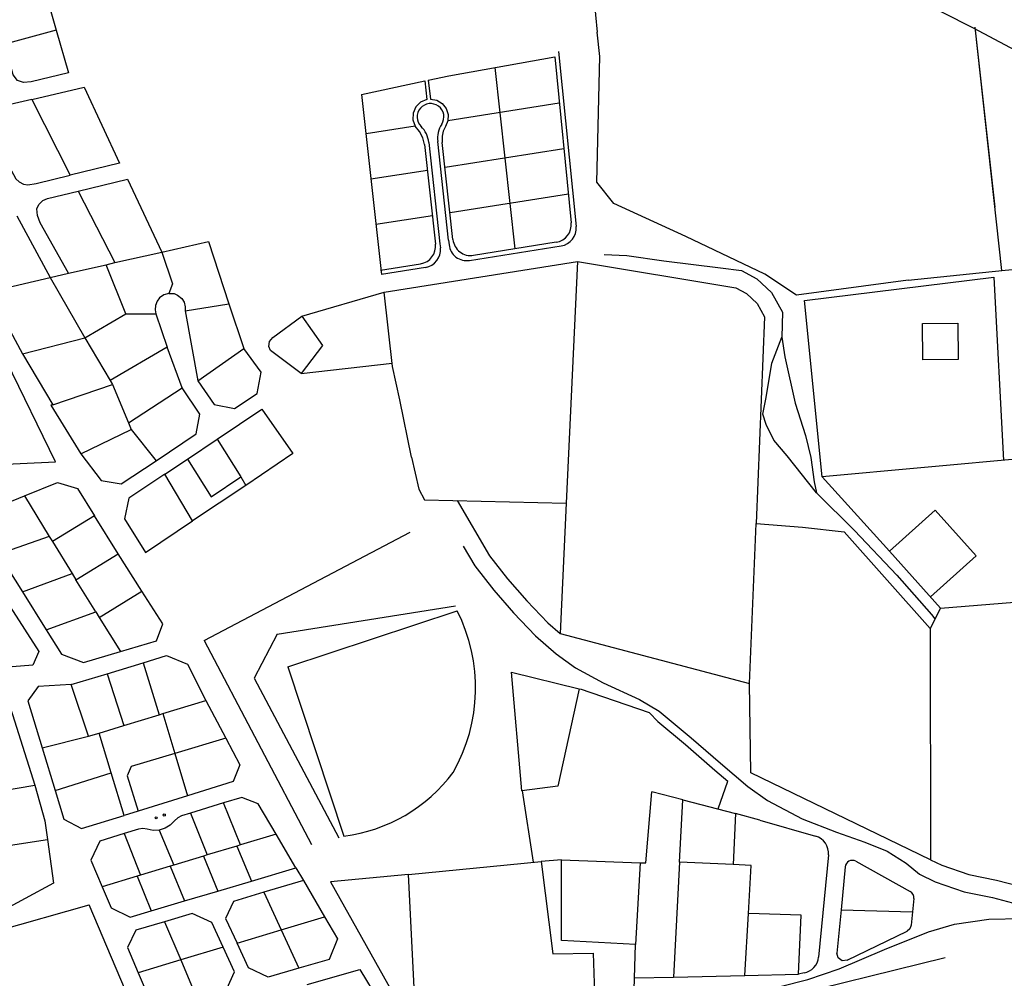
# Model space of a CAD drawing. Header units: metres. Extents: x 19327 to 24000, y 12000 to 18751.
# Tile 35 of 41: x 22373 to 22926, y 17257 to 17794. Entities that reach past the tile are written whole.
import ezdxf

# ---------------------------------------------------------------- set-up
doc = ezdxf.new("R2010")
doc.units = ezdxf.units.M
doc.layers.add('Keyplan-sh1$0$10-WEG', color=254, linetype='CONTINUOUS')
doc.layers.add('Keyplan-sh1$0$20-KAVEL', color=254, linetype='CONTINUOUS')

msp = doc.modelspace()

# ---------------------------------------------------------------- linework, layer by layer
at = {"layer": 'Keyplan-sh1$0$10-WEG'}
for p, q in [((22497.98, 17358), (22487.85, 17354.88)), ((22507.23, 17354.4), (22497.98, 17358)), ((22487.85, 17354.88), (22469.21, 17349.14)), ((22497.24, 17331.33), (22487.85, 17354.88)), ((22517.24, 17337.36), (22507.23, 17354.4)), ((22462.09, 17346.55), (22460.31, 17344.87)), ((22464.28, 17347.62), (22462.09, 17346.55)), ((22469.21, 17349.14), (22464.28, 17347.62)), ((22469.21, 17349.14), (22478.57, 17325.7)), ((22440.1, 17340.17), (22432.12, 17337.71)), ((22442.52, 17340.52), (22440.1, 17340.17)), ((22444.93, 17340.13), (22442.52, 17340.52)), ((22448.29, 17339.48), (22444.93, 17340.13)), ((22454.97, 17340.67), (22451.7, 17339.67)), ((22457.9, 17342.44), (22454.97, 17340.67)), ((22460.31, 17344.87), (22457.9, 17342.44)), ((22432.12, 17337.71), (22418.47, 17333.51)), ((22432.12, 17337.71), (22441.24, 17314.43)), ((22451.7, 17339.67), (22448.29, 17339.48)), ((22451.7, 17339.67), (22459.9, 17320.06)), ((22517.24, 17337.36), (22497.24, 17331.33)), ((22528.37, 17318.42), (22517.24, 17337.36)), ((22418.47, 17333.51), (22413.45, 17322.76)), ((22495.15, 17330.7), (22503.37, 17311.02)), ((22476.48, 17325.06), (22484.67, 17305.49)), ((22413.45, 17322.76), (22419.69, 17307.93)), ((22457.81, 17319.43), (22465.97, 17299.95)), ((22503.37, 17311.02), (22528.37, 17318.42)), ((22528.37, 17318.42), (22532.55, 17311.31)), ((22439.32, 17313.85), (22419.69, 17307.93)), ((22439.32, 17313.85), (22447.27, 17294.42)), ((22419.69, 17307.93), (22424.7, 17296.04)), ((22484.67, 17305.49), (22503.37, 17311.02)), ((22532.55, 17311.31), (22510.45, 17304.77)), ((22532.55, 17311.31), (22544.44, 17291.06)), ((22465.97, 17299.95), (22484.67, 17305.49)), ((22510.45, 17304.77), (22493.29, 17299.69)), ((22510.45, 17304.77), (22520.14, 17283.76)), ((22424.7, 17296.04), (22435.48, 17290.93)), ((22447.27, 17294.42), (22465.97, 17299.95)), ((22493.29, 17299.69), (22488.96, 17290.16)), ((22435.48, 17290.93), (22447.27, 17294.42)), ((22470.19, 17292.86), (22454.76, 17288.29)), ((22481.21, 17287.86), (22470.19, 17292.86)), ((22488.96, 17290.16), (22495.35, 17276.31)), ((22520.14, 17283.76), (22544.44, 17291.06)), ((22544.44, 17291.06), (22551.68, 17278.75)), ((22454.76, 17288.29), (22438.6, 17283.51)), ((22454.76, 17288.29), (22463.77, 17266.83)), ((22487.61, 17273.99), (22481.21, 17287.86)), ((22438.6, 17283.51), (22434.03, 17273.87)), ((22495.35, 17276.31), (22520.14, 17283.76)), ((22520.14, 17283.76), (22530.09, 17262.19)), ((22434.03, 17273.87), (22440, 17259.69)), ((22487.61, 17273.99), (22463.77, 17266.83)), ((22494.01, 17260.12), (22487.61, 17273.99)), ((22501.8, 17262.34), (22495.35, 17276.31)), ((22551.68, 17278.75), (22546.97, 17267.01)), ((22463.77, 17266.83), (22440, 17259.69)), ((22463.77, 17266.83), (22472.6, 17245.79)), ((22546.97, 17267.01), (22530.09, 17262.19)), ((22440, 17259.69), (22445.96, 17245.51)), ((22489.67, 17250.66), (22494.01, 17260.12)), ((22512.84, 17257.27), (22501.8, 17262.34)), ((22530.09, 17262.19), (22512.84, 17257.27))]:
    msp.add_line(p, q, dxfattribs=at)
at = {"layer": 'Keyplan-sh1$0$20-KAVEL'}
for p, q in [((22687.93, 17887.29), (22697.18, 17787.21)), ((22387.14, 17812.01), (22393.93, 17788.19)), ((22393.93, 17788.19), (22365.08, 17780.47)), ((22698.81, 17773.51), (22697.18, 17787.21)), ((22909.06, 17789.96), (22924.05, 17653.45)), ((22909.06, 17789.96), (22920.14, 17689.03)), ((22675.67, 17776.23), (22685.46, 17678.11)), ((22614.12, 17762.64), (22673.45, 17773.29)), ((22673.45, 17773.29), (22682.73, 17680.21)), ((22639.93, 17767.27), (22651.09, 17665.65)), ((22565.22, 17752.2), (22600.61, 17759.75)), ((22600.61, 17759.75), (22601.75, 17749.37)), ((22602.58, 17760.17), (22614.12, 17762.64)), ((22602.58, 17760.17), (22603.74, 17749.59)), ((22380.21, 17749.44), (22401.73, 17707.02)), ((22565.22, 17752.2), (22576.31, 17651.27)), ((22601.75, 17749.37), (22598.27, 17747.9)), ((22603.74, 17749.59), (22607.28, 17748.98)), ((22607.28, 17748.98), (22610.38, 17747.15)), ((22595.58, 17745.24), (22594.07, 17741.77)), ((22598.27, 17747.9), (22595.58, 17745.24)), ((22610.38, 17747.15), (22612.63, 17744.35)), ((22612.63, 17744.35), (22613.74, 17740.93)), ((22676.05, 17747.24), (22613.57, 17737.34)), ((22594.07, 17741.77), (22593.96, 17737.99)), ((22593.96, 17737.99), (22595.26, 17734.44)), ((22613.57, 17737.34), (22612.25, 17734.19)), ((22613.74, 17740.93), (22613.57, 17737.34)), ((22595.26, 17734.44), (22567.66, 17730.06)), ((22597.74, 17731.41), (22595.26, 17734.44)), ((22612.25, 17734.19), (22611, 17731.66)), ((22599.51, 17727.92), (22597.74, 17731.41)), ((22600.5, 17724.13), (22599.51, 17727.92)), ((22611, 17731.66), (22610.36, 17728.9)), ((22610.36, 17728.9), (22610.44, 17725.23)), ((22600.5, 17724.13), (22606.64, 17668.25)), ((22602.89, 17725.26), (22609.12, 17668.52)), ((22613.93, 17670.49), (22607.86, 17725.81)), ((22616.42, 17670.77), (22610.44, 17725.23)), ((22678.59, 17721.76), (22611.98, 17711.21)), ((22602.09, 17709.64), (22570.45, 17704.63)), ((22406.21, 17698.01), (22426.85, 17657.88)), ((22681.13, 17696.29), (22614.77, 17685.77)), ((22371.88, 17684.11), (22390.55, 17649.61)), ((22604.88, 17684.21), (22573.24, 17679.19)), ((22609.12, 17668.52), (22609.38, 17666.15)), ((22613.93, 17670.49), (22614.22, 17667.89)), ((22625.73, 17659.1), (22677.07, 17667.24)), ((22674.35, 17669.34), (22627.93, 17661.98)), ((22426.85, 17657.88), (22453.15, 17663.75)), ((22400.87, 17652), (22422.06, 17656.68)), ((22422.06, 17656.68), (22426.85, 17657.88)), ((22432.93, 17629.16), (22422.06, 17656.68)), ((22575.82, 17653.73), (22598.26, 17657.28)), ((22601.01, 17655.19), (22576.31, 17651.27)), ((22577.78, 17641.38), (22686.22, 17658.56)), ((22686.22, 17658.56), (22679.87, 17522.95)), ((22686.22, 17658.56), (22775.02, 17643.75)), ((22356.1, 17641.45), (22390.55, 17649.61)), ((22390.55, 17649.61), (22400.87, 17652)), ((22390.55, 17649.61), (22410.11, 17615.79)), ((22813.45, 17636.6), (22919.72, 17649.65)), ((22871.61, 17648.14), (22906.07, 17651.69)), ((22919.72, 17649.65), (22925.16, 17546.99)), ((22871.61, 17648.14), (22809.02, 17639.55)), ((22356.1, 17641.45), (22375.14, 17606.7)), ((22531.65, 17627.79), (22577.78, 17641.38)), ((22582.56, 17599.62), (22577.78, 17641.38)), ((22466.28, 17630.85), (22490.83, 17634.87)), ((22490.83, 17634.87), (22499.09, 17609.75)), ((22823.45, 17537.86), (22813.45, 17636.6)), ((22410.11, 17615.79), (22432.93, 17629.16)), ((22432.93, 17629.16), (22449.76, 17629.22)), ((22449.76, 17629.22), (22456.17, 17610.51)), ((22466.28, 17630.85), (22473.46, 17591.61)), ((22791.07, 17627.55), (22786.35, 17511.51)), ((22375.14, 17606.7), (22410.11, 17615.79)), ((22410.11, 17615.79), (22424.26, 17591.8)), ((22456.17, 17610.51), (22424.26, 17591.8)), ((22464.52, 17587.67), (22456.17, 17610.51)), ((22375.14, 17606.7), (22392.04, 17578.21)), ((22473.46, 17591.61), (22499.09, 17609.75)), ((22531.32, 17595.7), (22582.34, 17601.55)), ((22586.69, 17580.91), (22582.56, 17599.62)), ((22392.04, 17578.21), (22425.56, 17589.52)), ((22424.26, 17591.8), (22425.56, 17589.52)), ((22425.56, 17589.52), (22434.53, 17567.98)), ((22434.53, 17567.98), (22464.52, 17587.67)), ((22593.21, 17548.72), (22586.69, 17580.91)), ((22434.53, 17567.98), (22435.94, 17564.4)), ((22407.74, 17550.69), (22435.94, 17564.4)), ((22435.94, 17564.4), (22450.01, 17546.67)), ((22467.52, 17547.72), (22484.26, 17558.81)), ((22484.26, 17558.81), (22497.41, 17537.83)), ((23040.47, 17557.35), (22823.45, 17537.86)), ((22454.92, 17539.35), (22467.52, 17547.72)), ((22470.46, 17513.03), (22454.92, 17539.35)), ((22497.41, 17537.83), (22500.23, 17532.93)), ((22823.45, 17537.86), (22861.1, 17496.07)), ((22500.23, 17532.93), (22470.46, 17513.03)), ((22376.19, 17527.08), (22390.1, 17504.35)), ((22679.87, 17522.95), (22676.44, 17449.9)), ((22861.1, 17496.07), (22886.76, 17519.12)), ((22886.76, 17519.12), (22909.82, 17493.46)), ((22415.42, 17515.98), (22391.95, 17501.52)), ((22428.67, 17494.67), (22415.42, 17515.98)), ((22782.76, 17421.88), (22786.35, 17511.51)), ((22786.35, 17511.51), (22812.43, 17509.55)), ((22476.92, 17445.97), (22592.48, 17506.81)), ((22812.43, 17509.55), (22835.69, 17506.94)), ((22835.69, 17506.94), (22883.93, 17452.79)), ((22390.1, 17504.35), (22361.63, 17494.34)), ((22390.1, 17504.35), (22391.95, 17501.52)), ((22391.95, 17501.52), (22402.92, 17483.58)), ((22361.63, 17494.34), (22375.1, 17473.24)), ((22404.99, 17480.1), (22428.67, 17494.67)), ((22442.03, 17473.63), (22428.67, 17494.67)), ((22889.76, 17464.16), (22861.1, 17496.07)), ((22909.82, 17493.46), (22884.15, 17470.4)), ((22375.1, 17473.24), (22402.92, 17483.58)), ((22402.92, 17483.58), (22404.99, 17480.1)), ((22416.16, 17461.99), (22404.99, 17480.1)), ((22375.1, 17473.24), (22388.35, 17451.99)), ((22418.12, 17458.95), (22442.03, 17473.63)), ((22889.76, 17464.16), (22992.12, 17472.57)), ((22388.35, 17451.99), (22416.16, 17461.99)), ((22416.16, 17461.99), (22418.12, 17458.95)), ((22517.8, 17449.56), (22617.88, 17465.44)), ((22523.88, 17431.18), (22618.82, 17462.59)), ((22889.76, 17464.16), (22883.93, 17452.79)), ((22418.12, 17458.95), (22430.07, 17439.91)), ((22883.93, 17452.79), (22884.15, 17322.99)), ((22476.92, 17445.97), (22537.15, 17331.56)), ((22517.8, 17449.56), (22504.89, 17424.9)), ((22676.44, 17449.9), (22782.76, 17421.88)), ((22422.58, 17427.38), (22442.68, 17433.47)), ((22442.68, 17433.47), (22451.7, 17404.33)), ((22523.88, 17431.18), (22555.29, 17336.24)), ((22402.37, 17421.29), (22422.58, 17427.38)), ((22422.58, 17427.38), (22431.82, 17398.24)), ((22504.89, 17424.9), (22552.44, 17335.3)), ((22412.04, 17392.37), (22402.37, 17421.29)), ((22726.64, 17405.41), (22687.86, 17418.7)), ((22783.49, 17371.7), (22782.76, 17421.88)), ((22453.77, 17404.98), (22477.95, 17412.29)), ((22477.95, 17412.29), (22489.03, 17391.3)), ((22431.82, 17398.24), (22451.7, 17404.33)), ((22451.7, 17404.33), (22453.77, 17404.98)), ((22453.77, 17404.98), (22460.39, 17382.58)), ((22726.64, 17405.41), (22731.24, 17400.56)), ((22418.02, 17394.11), (22431.82, 17398.24)), ((22386.07, 17385.84), (22412.04, 17392.37)), ((22412.04, 17392.37), (22418.02, 17394.11)), ((22424.86, 17371.81), (22418.02, 17394.11)), ((22489.03, 17391.3), (22460.39, 17382.58)), ((22386.07, 17385.84), (22393.35, 17361.92)), ((22460.39, 17382.58), (22467.67, 17358.91)), ((22393.35, 17361.92), (22424.86, 17371.81)), ((22432.03, 17347.82), (22424.86, 17371.81)), ((22884.15, 17322.99), (22783.49, 17371.7)), ((22350.76, 17359.59), (22381.95, 17364.81)), ((22765.17, 17351.51), (22770.48, 17367.17)), ((22467.67, 17358.91), (22439.96, 17350.32)), ((22655.13, 17361.64), (22661.38, 17321.61)), ((22724.48, 17321.27), (22727.88, 17361.11)), ((22745.32, 17356.62), (22727.88, 17361.11)), ((22743.37, 17321.6), (22745.32, 17356.62)), ((22745.32, 17356.62), (22774.88, 17349.01)), ((22439.96, 17350.32), (22432.03, 17347.82)), ((22774.88, 17349.01), (22773.58, 17320.3)), ((22788.54, 17345.23), (22774.88, 17349.01)), ((22788.54, 17345.23), (22819.73, 17336.31)), ((22354.94, 17329.2), (22389.06, 17334.32)), ((22495.15, 17330.7), (22478.57, 17325.7)), ((22497.24, 17331.33), (22495.15, 17330.7)), ((22476.48, 17325.06), (22459.9, 17320.06)), ((22478.57, 17325.7), (22476.48, 17325.06)), ((22826.93, 17325.73), (22821.4, 17268.43)), ((22457.81, 17319.43), (22441.24, 17314.43)), ((22459.9, 17320.06), (22457.81, 17319.43)), ((22591.4, 17314.82), (22665.89, 17322.04)), ((22677.19, 17322.91), (22665.89, 17322.04)), ((22677.19, 17322.91), (22721.31, 17321.38)), ((22721.31, 17321.38), (22718.7, 17275.49)), ((22721.31, 17321.38), (22724.48, 17321.27)), ((22743.37, 17321.6), (22740.11, 17257.22)), ((22773.58, 17320.3), (22743.37, 17321.6)), ((22836.34, 17319.07), (22834, 17294.88)), ((22842.26, 17322.18), (22872.77, 17305.23)), ((22441.24, 17314.43), (22439.32, 17313.85)), ((22591.4, 17314.82), (22547.7, 17310.71)), ((22596.04, 17224.54), (22591.4, 17314.82)), ((22547.7, 17310.71), (22596.04, 17224.54)), ((22874.81, 17301.35), (22874.08, 17293.81)), ((22336.14, 17276.03), (22412.37, 17297.8)), ((22780.1, 17258.09), (22782.05, 17292.89)), ((22834, 17294.88), (22831.67, 17270.68)), ((22834, 17294.88), (22874.08, 17293.81)), ((22874.08, 17293.81), (22873.36, 17286.28)), ((22873.36, 17286.28), (22872.66, 17284.38)), ((22837.39, 17266.7), (22871.12, 17283.07)), ((22872.66, 17284.38), (22871.12, 17283.07)), ((22780.94, 17240.83), (22892.46, 17268.24)), ((22832.37, 17268.01), (22831.67, 17270.68)), ((22834.64, 17266.43), (22832.37, 17268.01)), ((22837.39, 17266.7), (22834.64, 17266.43)), ((22718.18, 17256.74), (22740.11, 17257.22)), ((22740.11, 17257.22), (22780.1, 17258.09)), ((22813.31, 17259.57), (22810.09, 17258.96))]:
    msp.add_line(p, q, dxfattribs=at)
for points in [[(22984.09, 17748.91), (22943.71, 17770.53), (22908.29, 17789.46), (22873.08, 17807.29), (22837.01, 17826)], [(22393.93, 17788.19), (22400.78, 17764.38), (22379.91, 17759.27), (22375.68, 17758.83), (22372.31, 17760.03), (22369.92, 17763.18), (22365.08, 17780.47)], [(22747.06, 17672.59), (22706.63, 17691.08), (22697.07, 17703.04), (22698.81, 17773.51)], [(22380.21, 17749.44), (22409.55, 17756.29), (22429.54, 17713.66), (22401.73, 17707.02)], [(22380.21, 17749.44), (22360, 17744.65), (22358.48, 17744), (22356.63, 17742.48), (22355.22, 17739.97), (22354.89, 17737.26), (22355.22, 17734.65), (22357.39, 17730.51), (22371.41, 17704.85), (22373.15, 17703.11), (22375.54, 17701.91), (22378.15, 17701.59), (22382.71, 17702.35), (22401.73, 17707.02)], [(22906.07, 17651.69), (22926.06, 17653.64), (22964.53, 17657.12), (23006.69, 17662.13), (23035.6, 17664.95), (23036.25, 17721.72), (22984.09, 17748.91)], [(22406.21, 17698.01), (22433.92, 17704.75), (22453.15, 17663.75)], [(22400.87, 17652), (22385.02, 17680.28), (22383.39, 17684.31), (22383.17, 17688.11), (22384.26, 17690.51), (22386.43, 17692.68), (22389.15, 17693.88), (22406.21, 17698.01)], [(22809.02, 17639.55), (22791.2, 17651.4), (22747.06, 17672.59)], [(22453.15, 17663.75), (22479.32, 17669.78), (22490.83, 17634.87)], [(22453.15, 17663.75), (22459.1, 17646.07), (22457.04, 17640.53)], [(22701.21, 17662.51), (22713.86, 17661.86), (22734.63, 17658.94), (22766.42, 17655.05), (22778.1, 17653.42), (22786.86, 17648.88), (22794.97, 17641.08), (22801.13, 17630.04), (22800.81, 17616.08)], [(22775.02, 17643.75), (22780.97, 17640.67), (22786.97, 17634.91), (22791.07, 17627.55)], [(22457.04, 17640.53), (22454.32, 17639.88), (22451.82, 17638.24), (22450.52, 17636.29), (22449.65, 17633.89), (22449.43, 17631.39), (22449.76, 17629.22)], [(22457.04, 17640.53), (22460.19, 17640.53), (22462.04, 17639.66), (22464.43, 17637.7), (22465.73, 17635.63), (22466.28, 17633.13), (22466.28, 17630.85)], [(22531.32, 17595.7), (22514.04, 17608.65), (22513.17, 17610.93), (22513.5, 17613.65), (22515.35, 17615.82), (22531.65, 17627.79)], [(22531.65, 17627.79), (22543.27, 17611.47), (22531.32, 17595.7)], [(22820.27, 17528.75), (22803.73, 17549.53), (22796.27, 17558.29), (22792.05, 17567.06), (22790.1, 17572.9), (22792.05, 17582.32), (22795.29, 17601.47), (22800.81, 17616.08)], [(22800.81, 17616.08), (22802.43, 17605.04), (22808.27, 17579.07), (22814.11, 17560.89), (22817.03, 17548.55), (22818.98, 17534.91), (22820.27, 17528.75)], [(22473.46, 17591.61), (22482.48, 17578.24), (22494, 17576.06), (22506.6, 17584.44), (22508.88, 17596.51), (22499.09, 17609.75)], [(22353.75, 17544.32), (22393.63, 17546.17), (22366.19, 17602.61)], [(22450.01, 17546.67), (22472.4, 17561.79), (22474.46, 17572.99), (22464.52, 17587.67)], [(22392.04, 17578.21), (22391.01, 17577.88), (22407.74, 17550.69)], [(22484.26, 17558.81), (22509.2, 17575.67), (22526.69, 17550.77), (22500.23, 17532.93)], [(22407.74, 17550.69), (22419.15, 17535.69), (22430.45, 17533.84), (22450.01, 17546.67)], [(22467.52, 17547.72), (22480.78, 17526.52), (22497.41, 17537.83)], [(22593.21, 17548.72), (22597.28, 17530.78), (22600.54, 17524.91), (22679.87, 17522.95)], [(22454.92, 17539.35), (22434.6, 17525.75), (22432.32, 17514.23), (22444.05, 17495.3), (22470.46, 17513.03)], [(22376.19, 17527.08), (22394.67, 17534.64), (22405.96, 17531.21), (22415.42, 17515.98)], [(22820.27, 17528.75), (22841.52, 17507.64), (22865.21, 17482.64), (22884.67, 17460.56), (22886.64, 17458.08)], [(22361.63, 17494.34), (22350.55, 17510.44), (22351.85, 17517.18), (22376.19, 17527.08)], [(22618.7, 17524.46), (22636.9, 17493.49), (22647.03, 17480.59), (22657.75, 17468.28), (22669.59, 17455.81), (22676.44, 17449.9)], [(22622.13, 17498.89), (22628.62, 17487.85), (22639.32, 17474.21), (22650.35, 17461.55), (22662.68, 17448.56), (22674.36, 17438.5), (22685.07, 17430.7), (22700.64, 17422.26), (22721.08, 17412.85), (22732.11, 17406.35), (22749.95, 17391.42), (22766.49, 17377.13), (22781.74, 17364.14), (22792.77, 17356.35), (22812.24, 17345.96), (22831.38, 17338.5), (22847.27, 17332.98)], [(22430.07, 17439.91), (22450.28, 17445.79), (22453.76, 17455.25), (22442.03, 17473.63)], [(22368.11, 17464.8), (22384.24, 17439.79), (22380.77, 17432.18), (22359.68, 17430.55)], [(22388.35, 17451.99), (22396.93, 17438.39), (22409.32, 17433.61), (22430.07, 17439.91)], [(22442.68, 17433.47), (22455.78, 17437.52), (22467.52, 17432.63), (22477.95, 17412.29)], [(22655.08, 17361.63), (22649.21, 17428.19), (22687.25, 17418.83)], [(22325.55, 17417.77), (22345, 17420.05), (22364.88, 17419.18), (22381.95, 17364.81)], [(22402.37, 17421.29), (22383.79, 17420.1), (22378.14, 17412.16), (22386.07, 17385.84)], [(22687.25, 17418.83), (22675.29, 17364.24), (22655.08, 17361.63)], [(22731.24, 17400.56), (22746.71, 17387.61), (22763.24, 17373.34), (22770.48, 17367.17)], [(22489.03, 17391.3), (22497.01, 17376.31), (22493.09, 17366.96), (22467.67, 17358.91)], [(22460.39, 17382.58), (22435.94, 17375.33), (22433.66, 17370.11), (22439.96, 17350.32)], [(22381.95, 17364.81), (22387.65, 17344.86), (22389.06, 17334.32)], [(22393.35, 17361.92), (22398.29, 17345.75), (22408.06, 17340.64), (22432.03, 17347.82)], [(22389.06, 17334.32), (22392.38, 17309.95), (22360.54, 17292.77)], [(22847.27, 17332.98), (22859.81, 17327.85), (22870.52, 17321.03), (22877.98, 17314.86), (22886.74, 17310.64), (22902.96, 17305.12), (22918.85, 17301.88), (22930.21, 17298.96), (22940.91, 17294.41), (22947.81, 17290.38)], [(22665.89, 17322.04), (22672.41, 17270.27), (22695.01, 17270.71), (22696.1, 17236.99)], [(22718.7, 17275.49), (22677.19, 17277.67), (22677.19, 17322.91)], [(22782.05, 17292.89), (22783.57, 17319.86), (22773.58, 17320.3)], [(22884.15, 17322.99), (22890.53, 17319.92), (22905.58, 17314.8), (22921.1, 17311.62), (22933.43, 17308.45), (22945.41, 17303.36), (22950.58, 17300.34)], [(22420.3, 17214.05), (22445.3, 17220.26), (22412.37, 17297.8)], [(22780.1, 17258.09), (22810.09, 17258.96), (22811.61, 17292.02), (22782.05, 17292.89)], [(22799.93, 17252.02), (22815.33, 17255.84), (22832.91, 17261.86), (22858.36, 17272.75), (22883.12, 17282.7), (22897.69, 17286.87), (22916.9, 17289.65), (22935.41, 17290.11), (22947.81, 17290.38)], [(22696.1, 17236.99), (22717.83, 17243.95), (22718.7, 17275.49)], [(22534.63, 17253.09), (22564.19, 17261.46), (22574.84, 17243.95)]]:
    msp.add_lwpolyline(points, dxfattribs=at)
msp.add_lwpolyline([(22899.51, 17623.99), (22899.73, 17603.54), (22879.95, 17603.33), (22879.73, 17623.78)], close=True, dxfattribs=at)
for centre in [(22450.01, 17346.56), (22454.55, 17348.12)]:
    msp.add_circle(centre, 0.6, dxfattribs=at)
for centre, radius, start, end in [((22603.83, 17739.59), 7.5, 327.3247, 225.2096), ((22587.98, 17723.62), 15, 6.2671, 45.2096), ((22622.77, 17727.44), 15, 147.3247, 186.2671), ((22672.78, 17679.21), 10, 279.0033, 5.6932), ((22675.51, 17677.11), 10, 279.0033, 5.6932), ((22596.7, 17667.16), 10, 279.0033, 6.2671), ((22599.44, 17665.06), 10, 279.0033, 6.2671), ((22624.16, 17668.98), 10, 186.2671, 279.0033), ((22626.36, 17671.86), 10, 186.2671, 279.0033), ((22532.64, 17419.37), 96.41, 330.584, 26.6283), ((22543.45, 17426.99), 91.52, 277.4332, 323.0851), ((22816.98, 17326.69), 10, 354.4872, 74.0425), ((22840.32, 17318.69), 4, 60.9351, 174.4872), ((22870.83, 17301.73), 4, 354.4872, 60.9351), ((22811.45, 17269.4), 10, 280.7177, 354.4872)]:
    msp.add_arc(centre, radius, start, end, dxfattribs=at)

doc.saveas('drawing.dxf')
